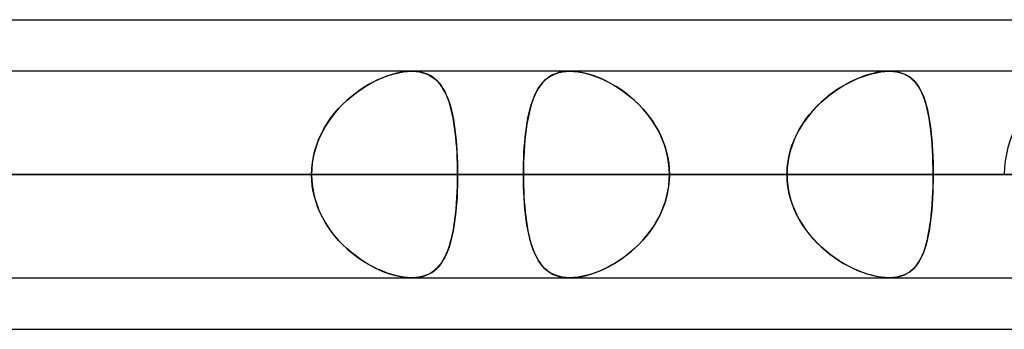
# Model space of a CAD drawing. Header units: millimetres. Extents: x -215 to 215, y -81 to 97.
# Tile 64 of 85: x 73.09 to 80.37, y 41.71 to 44. Entities that reach past the tile are written whole.
import ezdxf

# ---------------------------------------------------------------- set-up
doc = ezdxf.new("R2010")
doc.units = ezdxf.units.MM
doc.layers.add('MAIN-1', color=7, linetype='Continuous')
doc.layers.add('MAIN-2', color=7, linetype='Continuous')

msp = doc.modelspace()

# ---------------------------------------------------------------- linework, layer by layer
at = {"layer": 'MAIN-1'}
for p, q in [((54.9413, 44), (105.4075, 44)), ((104.7621, 43.6188), (-104.7621, 43.6188)), ((75.9906, 43.6188), (75.9909, 43.6188)), ((75.9909, 43.6188), (75.9912, 43.6188)), ((75.9912, 43.6188), (75.9915, 43.6188)), ((75.9915, 43.6188), (75.9918, 43.6188)), ((75.9918, 43.6188), (75.9921, 43.6188)), ((75.9921, 43.6188), (75.9924, 43.6187)), ((77.1554, 43.6187), (77.1556, 43.6188)), ((77.1556, 43.6188), (77.1559, 43.6188)), ((77.1559, 43.6188), (77.1561, 43.6188)), ((77.1561, 43.6188), (77.1564, 43.6188)), ((77.1564, 43.6188), (77.1566, 43.6188)), ((77.1566, 43.6188), (77.1569, 43.6188)), ((105.1835, 42.8563), (-105.1835, 42.8563)), ((-104.6521, 42.0937), (104.6521, 42.0937)), ((77.156, 42.0937), (77.1557, 42.0937)), ((77.1561, 42.0937), (77.156, 42.0937)), ((77.1563, 42.0937), (77.1561, 42.0937)), ((77.1565, 42.0937), (77.1563, 42.0937)), ((77.1567, 42.0937), (77.1565, 42.0937)), ((77.1569, 42.0937), (77.1567, 42.0937)), ((55.3107, 41.7125), (104.767, 41.7125))]:
    msp.add_line(p, q, dxfattribs=at)
at = {"layer": 'MAIN-2'}
for p, q in [((75.7537, 43.562), (75.7893, 43.5767)), ((75.8037, 43.5821), (75.7706, 43.5692)), ((75.7893, 43.5767), (75.8248, 43.5893)), ((75.8365, 43.5931), (75.8037, 43.5821)), ((75.8248, 43.5893), (75.8598, 43.5998)), ((75.869, 43.6022), (75.8365, 43.5931)), ((75.8598, 43.5998), (75.8944, 43.6081)), ((75.901, 43.6094), (75.869, 43.6022)), ((75.8944, 43.6081), (75.9278, 43.614)), ((75.9321, 43.6146), (75.901, 43.6094)), ((75.9278, 43.614), (75.9599, 43.6176)), ((75.962, 43.6177), (75.9321, 43.6146)), ((75.9599, 43.6176), (75.9906, 43.6188)), ((75.9905, 43.6188), (75.962, 43.6177)), ((76.0172, 43.6178), (75.9905, 43.6188)), ((75.9924, 43.6187), (76.0207, 43.6175)), ((76.0427, 43.6149), (76.0172, 43.6178)), ((76.0207, 43.6175), (76.0476, 43.614)), ((76.0669, 43.61), (76.0427, 43.6149)), ((76.0476, 43.614), (76.0731, 43.6084)), ((76.0897, 43.6032), (76.0669, 43.61)), ((76.0731, 43.6084), (76.0968, 43.6006)), ((76.111, 43.5945), (76.0897, 43.6032)), ((76.0968, 43.6006), (76.1188, 43.5907)), ((76.1308, 43.5841), (76.111, 43.5945)), ((76.1188, 43.5907), (76.1392, 43.5789)), ((76.1492, 43.572), (76.1308, 43.5841)), ((76.1392, 43.5789), (76.1581, 43.5652)), ((76.1663, 43.5583), (76.1492, 43.572)), ((76.9791, 43.5571), (76.9962, 43.571)), ((77.009, 43.5797), (76.9899, 43.5661)), ((76.9962, 43.571), (77.0147, 43.5832)), ((77.0297, 43.5914), (77.009, 43.5797)), ((77.0147, 43.5832), (77.0346, 43.5938)), ((77.052, 43.6011), (77.0297, 43.5914)), ((77.0346, 43.5938), (77.056, 43.6026)), ((77.0759, 43.6088), (77.052, 43.6011)), ((77.056, 43.6026), (77.0788, 43.6096)), ((77.1015, 43.6143), (77.0759, 43.6088)), ((77.0788, 43.6096), (77.1031, 43.6146)), ((77.1285, 43.6177), (77.1015, 43.6143)), ((77.1031, 43.6146), (77.1286, 43.6177)), ((77.1569, 43.6188), (77.1285, 43.6177)), ((77.1286, 43.6177), (77.1554, 43.6187)), ((77.1569, 43.6188), (77.186, 43.6177)), ((77.1876, 43.6176), (77.1569, 43.6188)), ((77.186, 43.6177), (77.2164, 43.6145)), ((77.2198, 43.614), (77.1876, 43.6176)), ((77.2164, 43.6145), (77.2482, 43.6091)), ((77.2534, 43.608), (77.2198, 43.614)), ((77.2482, 43.6091), (77.2807, 43.6016)), ((77.2879, 43.5997), (77.2534, 43.608)), ((77.2807, 43.6016), (77.3138, 43.5922)), ((77.3229, 43.5892), (77.2879, 43.5997)), ((77.3138, 43.5922), (77.3473, 43.5807)), ((77.3582, 43.5766), (77.3229, 43.5892)), ((77.3473, 43.5807), (77.381, 43.5674)), ((77.3937, 43.5619), (77.3582, 43.5766)), ((79.2841, 43.5651), (79.3189, 43.5789)), ((79.3212, 43.5797), (79.2866, 43.5661)), ((79.3189, 43.5789), (79.3536, 43.5908)), ((79.3555, 43.5914), (79.3212, 43.5797)), ((79.3536, 43.5908), (79.388, 43.6008)), ((79.3894, 43.6011), (79.3555, 43.5914)), ((79.388, 43.6008), (79.4217, 43.6086)), ((79.4228, 43.6088), (79.3894, 43.6011)), ((79.4217, 43.6086), (79.4544, 43.6142)), ((79.4552, 43.6143), (79.4228, 43.6088)), ((79.4544, 43.6142), (79.4859, 43.6176)), ((79.4863, 43.6177), (79.4552, 43.6143)), ((79.4859, 43.6176), (79.516, 43.6188)), ((79.516, 43.6188), (79.4863, 43.6177)), ((79.5453, 43.6176), (79.516, 43.6188)), ((79.516, 43.6188), (79.5457, 43.6175)), ((79.5731, 43.614), (79.5453, 43.6176)), ((79.5457, 43.6175), (79.574, 43.6138)), ((79.5993, 43.608), (79.5731, 43.614)), ((79.574, 43.6138), (79.6005, 43.6077)), ((79.6236, 43.5997), (79.5993, 43.608)), ((79.6005, 43.6077), (79.6251, 43.5991)), ((79.646, 43.5892), (79.6236, 43.5997)), ((79.6251, 43.5991), (79.6478, 43.5883)), ((79.6667, 43.5766), (79.646, 43.5892)), ((79.6478, 43.5883), (79.6686, 43.5752)), ((79.6856, 43.5618), (79.6667, 43.5766)), ((79.6686, 43.5752), (79.6877, 43.56)), ((75.6382, 43.5004), (75.6055, 43.4789)), ((75.613, 43.4839), (75.6477, 43.5063)), ((75.6712, 43.5202), (75.6382, 43.5004)), ((75.6477, 43.5063), (75.6828, 43.5268)), ((75.7043, 43.5383), (75.6712, 43.5202)), ((75.6828, 43.5268), (75.7181, 43.5453)), ((75.7374, 43.5546), (75.7043, 43.5383)), ((75.7181, 43.5453), (75.7537, 43.562)), ((75.7706, 43.5692), (75.7374, 43.5546)), ((76.1581, 43.5652), (76.1756, 43.5497)), ((76.1822, 43.543), (76.1663, 43.5583)), ((76.1756, 43.5497), (76.1918, 43.5323)), ((76.1969, 43.5261), (76.1822, 43.543)), ((76.1918, 43.5323), (76.2067, 43.5131)), ((76.2105, 43.5078), (76.1969, 43.5261)), ((76.2067, 43.5131), (76.2206, 43.492)), ((76.2232, 43.4878), (76.2105, 43.5078)), ((76.922, 43.4862), (76.9347, 43.5062)), ((76.9406, 43.5145), (76.9265, 43.4936)), ((76.9347, 43.5062), (76.9484, 43.5246)), ((76.9558, 43.5335), (76.9406, 43.5145)), ((76.9484, 43.5246), (76.9631, 43.5416)), ((76.9722, 43.5507), (76.9558, 43.5335)), ((76.9631, 43.5416), (76.9791, 43.5571)), ((76.9899, 43.5661), (76.9722, 43.5507)), ((77.381, 43.5674), (77.4148, 43.5522)), ((77.4291, 43.5452), (77.3937, 43.5619)), ((77.4148, 43.5522), (77.4486, 43.5352)), ((77.4644, 43.5265), (77.4291, 43.5452)), ((77.4486, 43.5352), (77.4821, 43.5164)), ((77.4995, 43.506), (77.4644, 43.5265)), ((77.4821, 43.5164), (77.5152, 43.496)), ((77.5343, 43.4834), (77.4995, 43.506)), ((79.1459, 43.4919), (79.18, 43.5128)), ((79.1829, 43.5145), (79.1486, 43.4936)), ((79.18, 43.5128), (79.2144, 43.5319)), ((79.2174, 43.5335), (79.1829, 43.5145)), ((79.2144, 43.5319), (79.2491, 43.5494)), ((79.252, 43.5507), (79.2174, 43.5335)), ((79.2491, 43.5494), (79.2841, 43.5651)), ((79.2866, 43.5661), (79.252, 43.5507)), ((79.703, 43.5451), (79.6856, 43.5618)), ((79.6877, 43.56), (79.7053, 43.5427)), ((79.7188, 43.5265), (79.703, 43.5451)), ((79.7053, 43.5427), (79.7213, 43.5233)), ((79.7334, 43.5059), (79.7188, 43.5265)), ((79.7213, 43.5233), (79.7359, 43.502)), ((79.7467, 43.4834), (79.7334, 43.5059)), ((79.7359, 43.502), (79.7491, 43.4789)), ((75.5418, 43.4307), (75.511, 43.4041)), ((75.5122, 43.4051), (75.545, 43.4333)), ((75.5734, 43.4556), (75.5418, 43.4307)), ((75.545, 43.4333), (75.5787, 43.4596)), ((75.6055, 43.4789), (75.5734, 43.4556)), ((75.5787, 43.4596), (75.613, 43.4839)), ((76.2206, 43.492), (76.2334, 43.4692)), ((76.2349, 43.4662), (76.2232, 43.4878)), ((76.2334, 43.4692), (76.2452, 43.4445)), ((76.2459, 43.4431), (76.2349, 43.4662)), ((76.2452, 43.4445), (76.2561, 43.4181)), ((76.256, 43.4184), (76.2459, 43.4431)), ((76.8889, 43.4168), (76.8991, 43.4415)), ((76.9014, 43.4464), (76.8902, 43.4202)), ((76.8991, 43.4415), (76.9102, 43.4646)), ((76.9135, 43.4709), (76.9014, 43.4464)), ((76.9102, 43.4646), (76.922, 43.4862)), ((76.9265, 43.4936), (76.9135, 43.4709)), ((77.5152, 43.496), (77.5478, 43.474)), ((77.5686, 43.4588), (77.5343, 43.4834)), ((77.5478, 43.474), (77.5797, 43.4504)), ((77.6022, 43.4324), (77.5686, 43.4588)), ((77.5797, 43.4504), (77.6108, 43.4252)), ((77.6349, 43.404), (77.6022, 43.4324)), ((77.6108, 43.4252), (77.6409, 43.3986)), ((79.0462, 43.4184), (79.0788, 43.4446)), ((79.0811, 43.4464), (79.0483, 43.4201)), ((79.0788, 43.4446), (79.1121, 43.4691)), ((79.1146, 43.4709), (79.0811, 43.4464)), ((79.1121, 43.4691), (79.1459, 43.4919)), ((79.1486, 43.4936), (79.1146, 43.4709)), ((79.7589, 43.4588), (79.7467, 43.4834)), ((79.7491, 43.4789), (79.7612, 43.4539)), ((79.7701, 43.4324), (79.7589, 43.4588)), ((79.7612, 43.4539), (79.7721, 43.4271)), ((79.7802, 43.4041), (79.7701, 43.4324)), ((79.7721, 43.4271), (79.782, 43.3986)), ((75.4498, 43.3432), (75.4803, 43.3751)), ((75.4812, 43.3759), (75.4525, 43.3462)), ((75.4803, 43.3751), (75.5122, 43.4051)), ((75.511, 43.4041), (75.4812, 43.3759)), ((76.2653, 43.3922), (76.256, 43.4184)), ((76.2561, 43.4181), (76.266, 43.3899)), ((76.2739, 43.3645), (76.2653, 43.3922)), ((76.266, 43.3899), (76.2752, 43.3601)), ((76.2818, 43.3353), (76.2739, 43.3645)), ((76.2752, 43.3601), (76.2834, 43.3288)), ((76.8706, 43.3625), (76.862, 43.3311)), ((76.8627, 43.3338), (76.8707, 43.363)), ((76.88, 43.3922), (76.8706, 43.3625)), ((76.8707, 43.363), (76.8795, 43.3906)), ((76.8795, 43.3906), (76.8889, 43.4168)), ((76.8902, 43.4202), (76.88, 43.3922)), ((77.6666, 43.3738), (77.6349, 43.404)), ((77.6409, 43.3986), (77.6699, 43.3705)), ((77.6971, 43.3417), (77.6666, 43.3738)), ((77.6699, 43.3705), (77.6977, 43.341)), ((78.9543, 43.3293), (78.9838, 43.3607)), ((78.9854, 43.3624), (78.9558, 43.331)), ((78.9838, 43.3607), (79.0145, 43.3904)), ((79.0163, 43.3921), (78.9854, 43.3624)), ((79.0145, 43.3904), (79.0462, 43.4184)), ((79.0483, 43.4201), (79.0163, 43.3921)), ((79.7894, 43.3738), (79.7802, 43.4041)), ((79.782, 43.3986), (79.7909, 43.3685)), ((79.7978, 43.3418), (79.7894, 43.3738)), ((79.7909, 43.3685), (79.799, 43.3368)), ((75.3994, 43.2826), (75.3752, 43.2487)), ((75.3931, 43.2742), (75.4206, 43.3095)), ((75.4252, 43.3151), (75.3994, 43.2826)), ((75.4206, 43.3095), (75.4498, 43.3432)), ((75.4525, 43.3462), (75.4252, 43.3151)), ((76.289, 43.3047), (76.2818, 43.3353)), ((76.2834, 43.3288), (76.2909, 43.2959)), ((76.2956, 43.2727), (76.289, 43.3047)), ((76.2909, 43.2959), (76.2977, 43.2616)), ((76.8542, 43.2982), (76.8472, 43.2637)), ((76.8486, 43.2714), (76.8553, 43.3033)), ((76.862, 43.3311), (76.8542, 43.2982)), ((76.8553, 43.3033), (76.8627, 43.3338)), ((77.726, 43.3079), (77.6971, 43.3417)), ((77.6977, 43.341), (77.7242, 43.3101)), ((77.7242, 43.3101), (77.7492, 43.2779)), ((77.7531, 43.2726), (77.726, 43.3079)), ((78.8999, 43.2618), (78.9263, 43.2963)), ((78.9277, 43.298), (78.9013, 43.2636)), ((78.9263, 43.2963), (78.9543, 43.3293)), ((78.9558, 43.331), (78.9277, 43.298)), ((79.8053, 43.308), (79.7978, 43.3418)), ((79.799, 43.3368), (79.8062, 43.3034)), ((79.812, 43.2727), (79.8053, 43.308)), ((79.8062, 43.3034), (79.8127, 43.2686)), ((75.3527, 43.2136), (75.3321, 43.1773)), ((75.3442, 43.1992), (75.3676, 43.2374)), ((75.3752, 43.2487), (75.3527, 43.2136)), ((75.3676, 43.2374), (75.3931, 43.2742)), ((76.3015, 43.2396), (76.2956, 43.2727)), ((76.2977, 43.2616), (76.3037, 43.2258)), ((76.3068, 43.2052), (76.3015, 43.2396)), ((76.3037, 43.2258), (76.309, 43.1887)), ((76.8409, 43.2279), (76.8353, 43.1906)), ((76.8372, 43.204), (76.8426, 43.2383)), ((76.8472, 43.2637), (76.8409, 43.2279)), ((76.8426, 43.2383), (76.8486, 43.2714)), ((77.7492, 43.2779), (77.7726, 43.2444)), ((77.7783, 43.2358), (77.7531, 43.2726)), ((77.7726, 43.2444), (77.7944, 43.2097)), ((77.8014, 43.1976), (77.7783, 43.2358)), ((77.7944, 43.2097), (77.8143, 43.1738)), ((78.853, 43.1887), (78.8755, 43.2259)), ((78.8767, 43.2278), (78.854, 43.1905)), ((78.8755, 43.2259), (78.8999, 43.2618)), ((78.9013, 43.2636), (78.8767, 43.2278)), ((79.8179, 43.2359), (79.812, 43.2727)), ((79.8127, 43.2686), (79.8184, 43.2323)), ((79.8231, 43.1977), (79.8179, 43.2359)), ((79.8184, 43.2323), (79.8235, 43.1946)), ((75.3136, 43.1397), (75.2971, 43.1012)), ((75.3043, 43.1187), (75.3231, 43.1596)), ((75.3321, 43.1773), (75.3136, 43.1397)), ((75.3231, 43.1596), (75.3442, 43.1992)), ((76.3114, 43.1697), (76.3068, 43.2052)), ((76.309, 43.1887), (76.3137, 43.1503)), ((76.3155, 43.133), (76.3114, 43.1697)), ((76.3137, 43.1503), (76.3177, 43.1107)), ((76.8304, 43.152), (76.8261, 43.1122)), ((76.8281, 43.132), (76.8323, 43.1686)), ((76.8353, 43.1906), (76.8304, 43.152)), ((76.8323, 43.1686), (76.8372, 43.204)), ((77.8223, 43.1581), (77.8014, 43.1976)), ((77.8143, 43.1738), (77.8323, 43.1367)), ((77.8408, 43.1173), (77.8223, 43.1581)), ((77.8323, 43.1367), (77.8482, 43.0987)), ((78.8146, 43.1105), (78.8326, 43.1502)), ((78.8335, 43.1519), (78.8153, 43.112)), ((78.8326, 43.1502), (78.853, 43.1887)), ((78.854, 43.1905), (78.8335, 43.1519)), ((79.8276, 43.1582), (79.8231, 43.1977)), ((79.8235, 43.1946), (79.8278, 43.1555)), ((79.8314, 43.1173), (79.8276, 43.1582)), ((79.8278, 43.1555), (79.8316, 43.1152)), ((75.2831, 43.0618), (75.2714, 43.0218)), ((75.2746, 43.0337), (75.2881, 43.0766)), ((75.2971, 43.1012), (75.2831, 43.0618)), ((75.2881, 43.0766), (75.3043, 43.1187)), ((76.3191, 43.0953), (76.3155, 43.133)), ((76.3177, 43.1107), (76.3211, 43.07)), ((76.3221, 43.0568), (76.3191, 43.0953)), ((76.3211, 43.07), (76.3239, 43.0285)), ((76.8225, 43.0712), (76.8196, 43.0295)), ((76.8214, 43.056), (76.8245, 43.0945)), ((76.8261, 43.1122), (76.8225, 43.0712)), ((76.8245, 43.0945), (76.8281, 43.132)), ((77.8567, 43.0753), (77.8408, 43.1173)), ((77.8482, 43.0987), (77.8618, 43.0598)), ((77.8699, 43.0326), (77.8567, 43.0753)), ((78.7861, 43.028), (78.799, 43.0696)), ((78.7995, 43.0711), (78.7865, 43.0294)), ((78.799, 43.0696), (78.8146, 43.1105)), ((78.8153, 43.112), (78.7995, 43.0711)), ((79.8347, 43.0754), (79.8314, 43.1173)), ((79.8316, 43.1152), (79.8348, 43.0739)), ((79.8373, 43.0327), (79.8347, 43.0754)), ((79.8348, 43.0739), (79.8373, 43.0316)), ((75.2564, 42.9459), (75.264, 42.9901)), ((75.2714, 43.0218), (75.2622, 42.9811)), ((75.264, 42.9901), (75.2746, 43.0337)), ((76.3245, 43.0177), (76.3221, 43.0568)), ((76.3239, 43.0285), (76.326, 42.9861)), ((76.3264, 42.978), (76.3245, 43.0177)), ((76.8169, 42.9774), (76.8188, 43.017)), ((76.8196, 43.0295), (76.8173, 42.987)), ((76.8188, 43.017), (76.8214, 43.056)), ((77.8618, 43.0598), (77.8732, 43.0201)), ((77.8802, 42.9893), (77.8699, 43.0326)), ((77.8732, 43.0201), (77.8821, 42.9796)), ((77.8877, 42.9454), (77.8802, 42.9893)), ((78.776, 42.9858), (78.7861, 43.028)), ((78.7865, 43.0294), (78.7762, 42.987)), ((79.8393, 42.9893), (79.8373, 43.0327)), ((79.8373, 43.0316), (79.8393, 42.9884)), ((79.8407, 42.9454), (79.8393, 42.9893)), ((79.8393, 42.9884), (79.8408, 42.9447)), ((75.2556, 42.9399), (75.2516, 42.8983)), ((75.2518, 42.9013), (75.2564, 42.9459)), ((75.2622, 42.9811), (75.2556, 42.9399)), ((76.326, 42.9861), (76.3276, 42.9431)), ((76.3277, 42.9378), (76.3264, 42.978)), ((76.3276, 42.9431), (76.3285, 42.8998)), ((76.3285, 42.8972), (76.3277, 42.9378)), ((76.8157, 42.944), (76.8147, 42.9003)), ((76.8147, 42.897), (76.8155, 42.9374)), ((76.8155, 42.9374), (76.8169, 42.9774)), ((76.8173, 42.987), (76.8157, 42.944)), ((77.8821, 42.9796), (77.8886, 42.9388)), ((77.8923, 42.901), (77.8877, 42.9454)), ((77.8886, 42.9388), (77.8925, 42.8976)), ((78.7688, 42.9439), (78.7642, 42.9003)), ((78.7642, 42.8998), (78.7686, 42.943)), ((78.7686, 42.943), (78.776, 42.9858)), ((78.7762, 42.987), (78.7688, 42.9439)), ((79.8416, 42.901), (79.8407, 42.9454)), ((79.8408, 42.9447), (79.8416, 42.9006)), ((-105.1835, 42.8563), (105.1835, 42.8563)), ((104.0108, 42.8563), (-104.0108, 42.8563)), ((-104.0108, 42.8563), (104.0108, 42.8563)), ((-96.6745, 42.8563), (96.6745, 42.8563)), ((96.6745, 42.8563), (-96.6745, 42.8563)), ((95.5956, 42.8563), (-95.5956, 42.8563)), ((-95.5956, 42.8563), (95.5956, 42.8563)), ((-88.2587, 42.8563), (88.2587, 42.8563)), ((88.2587, 42.8563), (-88.2587, 42.8563)), ((87.1797, 42.8563), (-87.1797, 42.8563)), ((-87.1797, 42.8563), (87.1797, 42.8563)), ((-79.8419, 42.8563), (79.8419, 42.8563)), ((79.8419, 42.8563), (-79.8419, 42.8563)), ((78.7627, 42.8563), (-78.7627, 42.8563)), ((-78.7627, 42.8563), (78.7627, 42.8563)), ((80.3675, 42.8563), (59.8285, 42.8563)), ((59.8285, 42.8563), (80.3675, 42.8563)), ((61.0513, 42.8563), (81.8925, 42.8563)), ((81.8925, 42.8563), (61.0513, 42.8563)), ((75.2502, 42.8563), (67.9156, 42.8563)), ((67.9156, 42.8563), (75.2502, 42.8563)), ((92.2625, 42.8563), (68.3942, 42.8563)), ((68.3942, 42.8563), (92.2625, 42.8563)), ((69.4738, 42.8563), (93.7875, 42.8563)), ((93.7875, 42.8563), (69.4738, 42.8563)), ((69.4738, 42.8563), (76.8144, 42.8563)), ((76.8144, 42.8563), (69.4738, 42.8563)), ((78.7627, 42.8563), (71.4237, 42.8563)), ((71.4237, 42.8563), (78.7627, 42.8563)), ((75.2502, 42.8563), (72.0152, 42.8563)), ((72.0152, 42.8563), (75.2502, 42.8563)), ((73.0938, 42.8563), (76.3288, 42.8563)), ((76.3288, 42.8563), (73.0938, 42.8563)), ((73.0938, 42.8563), (80.4281, 42.8563)), ((80.4281, 42.8563), (73.0938, 42.8563)), ((75.2502, 42.8563), (75.2518, 42.9013)), ((75.2516, 42.8983), (75.2502, 42.8563)), ((75.2502, 42.8563), (75.2518, 42.8112)), ((75.2516, 42.8142), (75.2502, 42.8563)), ((76.3285, 42.8998), (76.3288, 42.8563)), ((76.3288, 42.8563), (76.3285, 42.8972)), ((76.3285, 42.8126), (76.3288, 42.8563)), ((76.3288, 42.8563), (76.3285, 42.8153)), ((83.6631, 42.8563), (76.3288, 42.8563)), ((76.3288, 42.8563), (83.6631, 42.8563)), ((76.8147, 42.9003), (76.8144, 42.8563)), ((76.8144, 42.8563), (76.8147, 42.897)), ((104.1575, 42.8563), (76.8144, 42.8563)), ((76.8144, 42.8563), (104.1575, 42.8563)), ((76.8147, 42.8122), (76.8144, 42.8563)), ((76.8144, 42.8563), (76.8147, 42.8155)), ((77.8938, 42.8563), (77.8923, 42.901)), ((77.8938, 42.8563), (77.8923, 42.8115)), ((77.8925, 42.8976), (77.8938, 42.8563)), ((77.8925, 42.8149), (77.8938, 42.8563)), ((77.8938, 42.8563), (105.6825, 42.8563)), ((105.6825, 42.8563), (77.8938, 42.8563)), ((77.8938, 42.8563), (85.2327, 42.8563)), ((85.2327, 42.8563), (77.8938, 42.8563)), ((78.7642, 42.9003), (78.7627, 42.8563)), ((78.7627, 42.8563), (78.7642, 42.8998)), ((78.7627, 42.8563), (78.7642, 42.8127)), ((78.7642, 42.8122), (78.7627, 42.8563)), ((79.8419, 42.8563), (79.8416, 42.901)), ((79.8416, 42.9006), (79.8419, 42.8563)), ((79.8416, 42.8119), (79.8419, 42.8563)), ((79.8419, 42.8563), (79.8416, 42.8115)), ((87.1797, 42.8563), (79.8419, 42.8563)), ((79.8419, 42.8563), (87.1797, 42.8563)), ((75.2556, 42.7726), (75.2516, 42.8142)), ((75.2518, 42.8112), (75.2564, 42.7666)), ((75.2622, 42.7314), (75.2556, 42.7726)), ((76.3277, 42.7747), (76.3264, 42.7345)), ((76.3276, 42.7692), (76.3285, 42.8126)), ((76.3285, 42.8153), (76.3277, 42.7747)), ((76.8147, 42.8155), (76.8155, 42.775)), ((76.8157, 42.7687), (76.8147, 42.8122)), ((76.8155, 42.775), (76.8169, 42.7349)), ((77.8821, 42.7329), (77.8886, 42.7737)), ((77.8923, 42.8115), (77.8877, 42.7671)), ((77.8886, 42.7737), (77.8925, 42.8149)), ((78.7642, 42.8127), (78.7686, 42.7695)), ((78.7688, 42.7686), (78.7642, 42.8122)), ((78.7686, 42.7695), (78.776, 42.7267)), ((79.8416, 42.8115), (79.8407, 42.7671)), ((79.8408, 42.7678), (79.8416, 42.8119)), ((75.2564, 42.7666), (75.264, 42.7224)), ((75.2714, 42.6907), (75.2622, 42.7314)), ((75.264, 42.7224), (75.2746, 42.6788)), ((76.3239, 42.6837), (76.326, 42.7262)), ((76.3264, 42.7345), (76.3245, 42.6948)), ((76.326, 42.7262), (76.3276, 42.7692)), ((76.8173, 42.7256), (76.8157, 42.7687)), ((76.8169, 42.7349), (76.8189, 42.6952)), ((76.8196, 42.6832), (76.8173, 42.7256)), ((77.8802, 42.7232), (77.8699, 42.6799)), ((77.8732, 42.6924), (77.8821, 42.7329)), ((77.8877, 42.7671), (77.8802, 42.7232)), ((78.7762, 42.7255), (78.7688, 42.7686)), ((78.776, 42.7267), (78.7861, 42.6845)), ((78.7865, 42.6831), (78.7762, 42.7255)), ((79.8373, 42.6809), (79.8393, 42.7241)), ((79.8393, 42.7232), (79.8373, 42.6798)), ((79.8393, 42.7241), (79.8408, 42.7678)), ((79.8407, 42.7671), (79.8393, 42.7232)), ((75.2831, 42.6507), (75.2714, 42.6907)), ((75.2746, 42.6788), (75.2881, 42.6359)), ((75.2971, 42.6113), (75.2831, 42.6507)), ((75.2881, 42.6359), (75.3043, 42.5938)), ((76.3177, 42.6013), (76.3211, 42.642)), ((76.3221, 42.6557), (76.3191, 42.6172)), ((76.3211, 42.642), (76.3239, 42.6837)), ((76.3245, 42.6948), (76.3221, 42.6557)), ((76.8189, 42.6952), (76.8214, 42.6561)), ((76.8225, 42.6416), (76.8196, 42.6832)), ((76.8214, 42.6561), (76.8245, 42.6176)), ((76.8261, 42.6007), (76.8225, 42.6416)), ((77.8567, 42.6372), (77.8408, 42.5952)), ((77.8482, 42.6138), (77.8618, 42.6527)), ((77.8699, 42.6799), (77.8567, 42.6372)), ((77.8618, 42.6527), (77.8732, 42.6924)), ((78.7861, 42.6845), (78.799, 42.6429)), ((78.7995, 42.6414), (78.7865, 42.6831)), ((78.799, 42.6429), (78.8146, 42.602)), ((78.8153, 42.6005), (78.7995, 42.6414)), ((79.8347, 42.6371), (79.8314, 42.5952)), ((79.8316, 42.5973), (79.8348, 42.6386)), ((79.8373, 42.6798), (79.8347, 42.6371)), ((79.8348, 42.6386), (79.8373, 42.6809)), ((75.3136, 42.5728), (75.2971, 42.6113)), ((75.3043, 42.5938), (75.3231, 42.5529)), ((75.3321, 42.5352), (75.3136, 42.5728)), ((75.3231, 42.5529), (75.3442, 42.5133)), ((76.3089, 42.5232), (76.3136, 42.5617)), ((76.3155, 42.5795), (76.3114, 42.5428)), ((76.3136, 42.5617), (76.3177, 42.6013)), ((76.3191, 42.6172), (76.3155, 42.5795)), ((76.8245, 42.6176), (76.8282, 42.58)), ((76.8303, 42.5608), (76.8261, 42.6007)), ((76.8282, 42.58), (76.8324, 42.5434)), ((76.8352, 42.5223), (76.8303, 42.5608)), ((77.8223, 42.5544), (77.8014, 42.5149)), ((77.8143, 42.5387), (77.8323, 42.5758)), ((77.8408, 42.5952), (77.8223, 42.5544)), ((77.8323, 42.5758), (77.8482, 42.6138)), ((78.8146, 42.602), (78.8326, 42.5623)), ((78.8335, 42.5606), (78.8153, 42.6005)), ((78.8326, 42.5623), (78.853, 42.5238)), ((78.854, 42.522), (78.8335, 42.5606)), ((79.8276, 42.5543), (79.8231, 42.5148)), ((79.8235, 42.5179), (79.8278, 42.557)), ((79.8314, 42.5952), (79.8276, 42.5543)), ((79.8278, 42.557), (79.8316, 42.5973)), ((75.3527, 42.4989), (75.3321, 42.5352)), ((75.3442, 42.5133), (75.3676, 42.4751)), ((75.3752, 42.4638), (75.3527, 42.4989)), ((76.2975, 42.4502), (76.3036, 42.486)), ((76.3068, 42.5073), (76.3015, 42.4729)), ((76.3036, 42.486), (76.3089, 42.5232)), ((76.3114, 42.5428), (76.3068, 42.5073)), ((76.8324, 42.5434), (76.8372, 42.508)), ((76.8408, 42.4851), (76.8352, 42.5223)), ((76.8372, 42.508), (76.8427, 42.4736)), ((76.8471, 42.4492), (76.8408, 42.4851)), ((77.7726, 42.4681), (77.7944, 42.5028)), ((77.8014, 42.5149), (77.7783, 42.4767)), ((77.7944, 42.5028), (77.8143, 42.5387)), ((78.853, 42.5238), (78.8755, 42.4866)), ((78.8767, 42.4847), (78.854, 42.522)), ((78.8755, 42.4866), (78.8999, 42.4507)), ((78.9013, 42.4489), (78.8767, 42.4847)), ((79.8127, 42.4439), (79.8184, 42.4802)), ((79.8231, 42.5148), (79.8179, 42.4766)), ((79.8184, 42.4802), (79.8235, 42.5179)), ((75.3676, 42.4751), (75.3931, 42.4383)), ((75.3994, 42.4299), (75.3752, 42.4638)), ((75.3931, 42.4383), (75.4206, 42.403)), ((75.4252, 42.3974), (75.3994, 42.4299)), ((76.289, 42.4078), (76.2818, 42.3772)), ((76.2832, 42.3829), (76.2908, 42.4158)), ((76.2956, 42.4398), (76.289, 42.4078)), ((76.2908, 42.4158), (76.2975, 42.4502)), ((76.3015, 42.4729), (76.2956, 42.4398)), ((76.8427, 42.4736), (76.8488, 42.4405)), ((76.8541, 42.4148), (76.8471, 42.4492)), ((76.8488, 42.4405), (76.8555, 42.4086)), ((76.8619, 42.3819), (76.8541, 42.4148)), ((76.8555, 42.4086), (76.8629, 42.378)), ((77.7242, 42.4024), (77.7492, 42.4346)), ((77.7531, 42.4399), (77.726, 42.4046)), ((77.7492, 42.4346), (77.7726, 42.4681)), ((77.7783, 42.4767), (77.7531, 42.4399)), ((78.8999, 42.4507), (78.9263, 42.4162)), ((78.9277, 42.4145), (78.9013, 42.4489)), ((78.9263, 42.4162), (78.9543, 42.3832)), ((78.9558, 42.3815), (78.9277, 42.4145)), ((79.799, 42.3757), (79.8062, 42.4091)), ((79.812, 42.4398), (79.8053, 42.4045)), ((79.8062, 42.4091), (79.8127, 42.4439)), ((79.8179, 42.4766), (79.812, 42.4398)), ((75.4206, 42.403), (75.4498, 42.3693)), ((75.4525, 42.3663), (75.4252, 42.3974)), ((75.4498, 42.3693), (75.4803, 42.3374)), ((75.4812, 42.3366), (75.4525, 42.3663)), ((75.4803, 42.3374), (75.5122, 42.3074)), ((75.511, 42.3084), (75.4812, 42.3366)), ((76.2739, 42.348), (76.2653, 42.3203)), ((76.2658, 42.3217), (76.2749, 42.3515)), ((76.2818, 42.3772), (76.2739, 42.348)), ((76.2749, 42.3515), (76.2832, 42.3829)), ((76.8704, 42.3506), (76.8619, 42.3819)), ((76.8629, 42.378), (76.8709, 42.3488)), ((76.8798, 42.3209), (76.8704, 42.3506)), ((76.8709, 42.3488), (76.8797, 42.3212)), ((77.6666, 42.3387), (77.6349, 42.3085)), ((77.6409, 42.3139), (77.6699, 42.342)), ((77.6971, 42.3708), (77.6666, 42.3387)), ((77.6699, 42.342), (77.6977, 42.3715)), ((77.726, 42.4046), (77.6971, 42.3708)), ((77.6977, 42.3715), (77.7242, 42.4024)), ((78.9543, 42.3832), (78.9838, 42.3518)), ((78.9854, 42.3501), (78.9558, 42.3815)), ((78.9838, 42.3518), (79.0145, 42.3221)), ((79.0163, 42.3204), (78.9854, 42.3501)), ((79.7894, 42.3387), (79.7802, 42.3084)), ((79.782, 42.3139), (79.7909, 42.344)), ((79.7978, 42.3707), (79.7894, 42.3387)), ((79.7909, 42.344), (79.799, 42.3757)), ((79.8053, 42.4045), (79.7978, 42.3707)), ((75.5418, 42.2818), (75.511, 42.3084)), ((75.5122, 42.3074), (75.545, 42.2792)), ((75.5734, 42.2569), (75.5418, 42.2818)), ((75.545, 42.2792), (75.5787, 42.2529)), ((76.233, 42.2425), (76.2449, 42.2672)), ((76.2459, 42.2694), (76.2349, 42.2463)), ((76.2449, 42.2672), (76.2558, 42.2936)), ((76.256, 42.2941), (76.2459, 42.2694)), ((76.2558, 42.2936), (76.2658, 42.3217)), ((76.2653, 42.3203), (76.256, 42.2941)), ((76.8797, 42.3212), (76.8892, 42.295)), ((76.89, 42.2929), (76.8798, 42.3209)), ((76.8892, 42.295), (76.8995, 42.2703)), ((76.9011, 42.2666), (76.89, 42.2929)), ((76.8995, 42.2703), (76.9105, 42.2472)), ((76.9132, 42.2421), (76.9011, 42.2666)), ((77.5478, 42.2385), (77.5797, 42.2621)), ((77.6022, 42.2801), (77.5686, 42.2537)), ((77.5797, 42.2621), (77.6108, 42.2873)), ((77.6349, 42.3085), (77.6022, 42.2801)), ((77.6108, 42.2873), (77.6409, 42.3139)), ((79.0145, 42.3221), (79.0462, 42.2941)), ((79.0483, 42.2924), (79.0163, 42.3204)), ((79.0462, 42.2941), (79.0788, 42.2679)), ((79.0811, 42.2661), (79.0483, 42.2924)), ((79.0788, 42.2679), (79.1121, 42.2434)), ((79.1146, 42.2416), (79.0811, 42.2661)), ((79.7701, 42.2801), (79.7589, 42.2537)), ((79.7612, 42.2586), (79.7721, 42.2854)), ((79.7802, 42.3084), (79.7701, 42.2801)), ((79.7721, 42.2854), (79.782, 42.3139)), ((75.6055, 42.2336), (75.5734, 42.2569)), ((75.5787, 42.2529), (75.613, 42.2286)), ((75.6382, 42.2121), (75.6055, 42.2336)), ((75.613, 42.2286), (75.6477, 42.2062)), ((75.6712, 42.1923), (75.6382, 42.2121)), ((75.6477, 42.2062), (75.6828, 42.1857)), ((75.7043, 42.1742), (75.6712, 42.1923)), ((76.1911, 42.1794), (76.2062, 42.1986)), ((76.2105, 42.2047), (76.1969, 42.1864)), ((76.2062, 42.1986), (76.2201, 42.2197)), ((76.2232, 42.2247), (76.2105, 42.2047)), ((76.2201, 42.2197), (76.233, 42.2425)), ((76.2349, 42.2463), (76.2232, 42.2247)), ((76.9105, 42.2472), (76.9224, 42.2256)), ((76.9262, 42.2194), (76.9132, 42.2421)), ((76.9224, 42.2256), (76.9352, 42.2056)), ((76.9403, 42.1985), (76.9262, 42.2194)), ((76.9352, 42.2056), (76.9489, 42.1872)), ((76.9554, 42.1795), (76.9403, 42.1985)), ((77.4486, 42.1773), (77.4821, 42.1961)), ((77.4995, 42.2065), (77.4644, 42.186)), ((77.4821, 42.1961), (77.5152, 42.2165)), ((77.5343, 42.2291), (77.4995, 42.2065)), ((77.5152, 42.2165), (77.5478, 42.2385)), ((77.5686, 42.2537), (77.5343, 42.2291)), ((79.1121, 42.2434), (79.1459, 42.2206)), ((79.1486, 42.2189), (79.1146, 42.2416)), ((79.1459, 42.2206), (79.18, 42.1997)), ((79.1829, 42.198), (79.1486, 42.2189)), ((79.18, 42.1997), (79.2144, 42.1806)), ((79.2174, 42.179), (79.1829, 42.198)), ((79.7053, 42.1698), (79.7213, 42.1892)), ((79.7334, 42.2066), (79.7188, 42.186)), ((79.7213, 42.1892), (79.7359, 42.2105)), ((79.7467, 42.2291), (79.7334, 42.2066)), ((79.7359, 42.2105), (79.7491, 42.2336)), ((79.7589, 42.2537), (79.7467, 42.2291)), ((79.7491, 42.2336), (79.7612, 42.2586)), ((75.6828, 42.1857), (75.7181, 42.1672)), ((75.7374, 42.1579), (75.7043, 42.1742)), ((75.7181, 42.1672), (75.7537, 42.1505)), ((75.7706, 42.1433), (75.7374, 42.1579)), ((75.7537, 42.1505), (75.7893, 42.1358)), ((75.8037, 42.1304), (75.7706, 42.1433)), ((75.7893, 42.1358), (75.8248, 42.1232)), ((75.8365, 42.1194), (75.8037, 42.1304)), ((75.8248, 42.1232), (75.8598, 42.1127)), ((75.869, 42.1103), (75.8365, 42.1194)), ((76.111, 42.118), (76.0897, 42.1093)), ((76.0956, 42.1115), (76.1178, 42.1212)), ((76.1308, 42.1284), (76.111, 42.118)), ((76.1178, 42.1212), (76.1383, 42.133)), ((76.1492, 42.1405), (76.1308, 42.1284)), ((76.1383, 42.133), (76.1573, 42.1466)), ((76.1663, 42.1542), (76.1492, 42.1405)), ((76.1573, 42.1466), (76.1749, 42.1621)), ((76.1822, 42.1695), (76.1663, 42.1542)), ((76.1749, 42.1621), (76.1911, 42.1794)), ((76.1969, 42.1864), (76.1822, 42.1695)), ((76.9489, 42.1872), (76.9637, 42.1703)), ((76.9717, 42.1623), (76.9554, 42.1795)), ((76.9637, 42.1703), (76.9797, 42.1548)), ((76.9893, 42.1468), (76.9717, 42.1623)), ((76.9797, 42.1548), (76.997, 42.141)), ((77.0084, 42.1332), (76.9893, 42.1468)), ((76.997, 42.141), (77.0156, 42.1288)), ((77.029, 42.1214), (77.0084, 42.1332)), ((77.0156, 42.1288), (77.0356, 42.1183)), ((77.0512, 42.1117), (77.029, 42.1214)), ((77.0356, 42.1183), (77.057, 42.1095)), ((77.2807, 42.1109), (77.3138, 42.1203)), ((77.3229, 42.1233), (77.2879, 42.1128)), ((77.3138, 42.1203), (77.3473, 42.1318)), ((77.3582, 42.1359), (77.3229, 42.1233)), ((77.3473, 42.1318), (77.381, 42.1451)), ((77.3937, 42.1506), (77.3582, 42.1359)), ((77.381, 42.1451), (77.4148, 42.1603)), ((77.4291, 42.1673), (77.3937, 42.1506)), ((77.4148, 42.1603), (77.4486, 42.1773)), ((77.4644, 42.186), (77.4291, 42.1673)), ((79.2144, 42.1806), (79.2491, 42.1631)), ((79.252, 42.1618), (79.2174, 42.179)), ((79.2491, 42.1631), (79.2841, 42.1474)), ((79.2866, 42.1464), (79.252, 42.1618)), ((79.2841, 42.1474), (79.3189, 42.1336)), ((79.3212, 42.1328), (79.2866, 42.1464)), ((79.3189, 42.1336), (79.3536, 42.1217)), ((79.3555, 42.1211), (79.3212, 42.1328)), ((79.3536, 42.1217), (79.388, 42.1117)), ((79.3894, 42.1114), (79.3555, 42.1211)), ((79.646, 42.1233), (79.6236, 42.1128)), ((79.6251, 42.1134), (79.6478, 42.1242)), ((79.6667, 42.1359), (79.646, 42.1233)), ((79.6478, 42.1242), (79.6686, 42.1373)), ((79.6856, 42.1507), (79.6667, 42.1359)), ((79.6686, 42.1373), (79.6877, 42.1525)), ((79.703, 42.1674), (79.6856, 42.1507)), ((79.6877, 42.1525), (79.7053, 42.1698)), ((79.7188, 42.186), (79.703, 42.1674)), ((75.8598, 42.1127), (75.8944, 42.1044)), ((75.901, 42.1031), (75.869, 42.1103)), ((75.8944, 42.1044), (75.9278, 42.0985)), ((75.9321, 42.0979), (75.901, 42.1031)), ((75.9278, 42.0985), (75.9599, 42.0949)), ((75.962, 42.0948), (75.9321, 42.0979)), ((75.9599, 42.0949), (75.9906, 42.0937)), ((75.9905, 42.0937), (75.962, 42.0948)), ((76.0172, 42.0947), (75.9905, 42.0937)), ((75.9906, 42.0937), (76.0191, 42.0948)), ((76.0427, 42.0976), (76.0172, 42.0947)), ((76.0191, 42.0948), (76.0461, 42.0982)), ((76.0669, 42.1025), (76.0427, 42.0976)), ((76.0461, 42.0982), (76.0717, 42.1038)), ((76.0897, 42.1093), (76.0669, 42.1025)), ((76.0717, 42.1038), (76.0956, 42.1115)), ((77.0751, 42.1039), (77.0512, 42.1117)), ((77.057, 42.1095), (77.08, 42.1026)), ((77.1006, 42.0983), (77.0751, 42.1039)), ((77.08, 42.1026), (77.1043, 42.0977)), ((77.1275, 42.0949), (77.1006, 42.0983)), ((77.1043, 42.0977), (77.13, 42.0947)), ((77.1557, 42.0937), (77.1275, 42.0949)), ((77.13, 42.0947), (77.1569, 42.0937)), ((77.1876, 42.0949), (77.1569, 42.0937)), ((77.1569, 42.0937), (77.186, 42.0948)), ((77.186, 42.0948), (77.2164, 42.098)), ((77.2198, 42.0985), (77.1876, 42.0949)), ((77.2164, 42.098), (77.2482, 42.1034)), ((77.2534, 42.1045), (77.2198, 42.0985)), ((77.2482, 42.1034), (77.2807, 42.1109)), ((77.2879, 42.1128), (77.2534, 42.1045)), ((79.388, 42.1117), (79.4217, 42.1039)), ((79.4228, 42.1037), (79.3894, 42.1114)), ((79.4217, 42.1039), (79.4544, 42.0983)), ((79.4552, 42.0982), (79.4228, 42.1037)), ((79.4544, 42.0983), (79.4859, 42.0948)), ((79.4863, 42.0948), (79.4552, 42.0982)), ((79.4859, 42.0948), (79.516, 42.0937)), ((79.516, 42.0937), (79.4863, 42.0948)), ((79.516, 42.0937), (79.5457, 42.095)), ((79.5453, 42.0949), (79.516, 42.0937)), ((79.5731, 42.0985), (79.5453, 42.0949)), ((79.5457, 42.095), (79.574, 42.0987)), ((79.5993, 42.1045), (79.5731, 42.0985)), ((79.574, 42.0987), (79.6005, 42.1048)), ((79.6236, 42.1128), (79.5993, 42.1045)), ((79.6005, 42.1048), (79.6251, 42.1134))]:
    msp.add_line(p, q, dxfattribs=at)
msp.add_arc((81.13, 42.8563), 0.7625, 0, 180.00002, dxfattribs=at)

doc.saveas('drawing.dxf')
